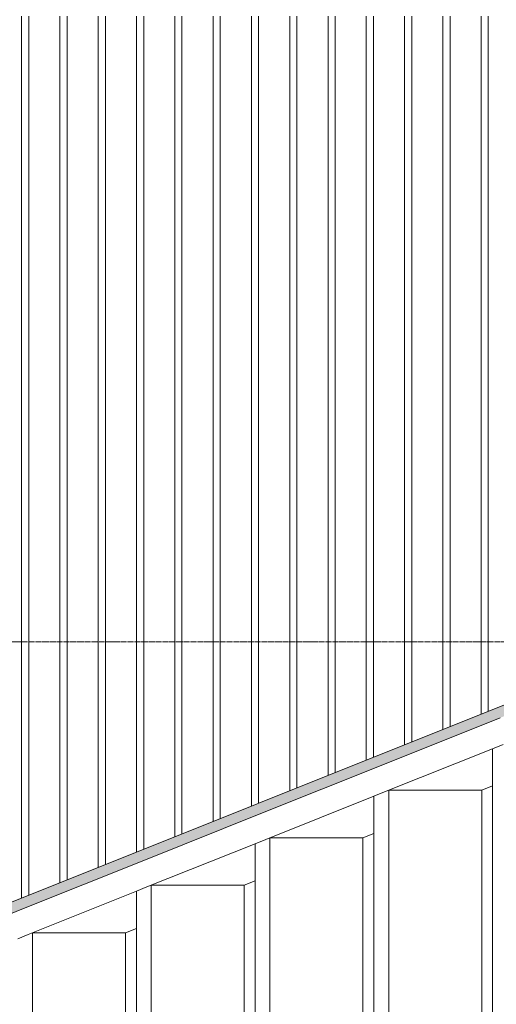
# Model space of a CAD drawing. Extents: x 0 to 92550, y 0 to 59400.
# Tile 40 of 105: x 15105 to 15981, y 44784 to 46593. Entities that reach past the tile are written whole.
import ezdxf
from ezdxf.xclip import XClip

# ---------------------------------------------------------------- set-up
doc = ezdxf.new("R2010")
doc.units = 0
doc.header["$MEASUREMENT"] = 0
doc.header["$XCLIPFRAME"] = 0
doc.linetypes.add('Streep-streepje', pattern=[1300, 1000, -100, 100, -100])
doc.layers.add('ZZ 21 Vliesgevel', color=7, linetype='Continuous')
doc.layers.add('ZZ 41 Buitenwandafwerking gevelhout', color=7, linetype='Continuous')

# ---------------------------------------------------------------- blocks, each defined once
blk = doc.blocks.new('*X20')
at = {"layer": 'ZZ 41 Buitenwandafwerking gevelhout', "color": 7, "linetype": 'Continuous', "lineweight": 5, "ltscale": 0.01}
for p, q in [((15108.4, 46600), (15108.4, 46500)), ((15108.4, 46600), (15108.4, 46500)), ((15121.5, 46600), (15121.5, 46500)), ((15178.8, 46600), (15178.8, 46500)), ((15178.8, 46600), (15178.8, 46500)), ((15191.9, 46600), (15191.9, 46500)), ((15249.2, 46600), (15249.2, 46500)), ((15249.2, 46600), (15249.2, 46500)), ((15262.3, 46600), (15262.3, 46500)), ((15319.6, 46600), (15319.6, 46500)), ((15319.6, 46600), (15319.6, 46500)), ((15332.7, 46600), (15332.7, 46500)), ((15390, 46600), (15390, 46500)), ((15390, 46600), (15390, 46500)), ((15403.1, 46600), (15403.1, 46500)), ((15460.4, 46600), (15460.4, 46500)), ((15460.4, 46600), (15460.4, 46500)), ((15473.5, 46600), (15473.5, 46500)), ((15530.8, 46600), (15530.8, 46500)), ((15530.8, 46600), (15530.8, 46500)), ((15543.9, 46600), (15543.9, 46500)), ((15601.2, 46600), (15601.2, 46500)), ((15601.2, 46600), (15601.2, 46500)), ((15614.3, 46600), (15614.3, 46500)), ((15671.6, 46600), (15671.6, 46500)), ((15671.6, 46600), (15671.6, 46500)), ((15684.7, 46600), (15684.7, 46500)), ((15742, 46600), (15742, 46500)), ((15742, 46600), (15742, 46500)), ((15755.1, 46600), (15755.1, 46500)), ((15812.4, 46600), (15812.4, 46500)), ((15812.4, 46600), (15812.4, 46500)), ((15825.5, 46600), (15825.5, 46500)), ((15882.8, 46600), (15882.8, 46500)), ((15882.8, 46600), (15882.8, 46500)), ((15895.9, 46600), (15895.9, 46500)), ((15953.2, 46600), (15953.2, 46500)), ((15953.2, 46600), (15953.2, 46500)), ((15966.3, 46600), (15966.3, 46500)), ((15108.4, 46500), (15108.4, 46400)), ((15108.4, 46500), (15108.4, 46400)), ((15121.5, 46500), (15121.5, 46400)), ((15178.8, 46500), (15178.8, 46400)), ((15178.8, 46500), (15178.8, 46400)), ((15191.9, 46500), (15191.9, 46400)), ((15249.2, 46500), (15249.2, 46400)), ((15249.2, 46500), (15249.2, 46400)), ((15262.3, 46500), (15262.3, 46400)), ((15319.6, 46500), (15319.6, 46400)), ((15319.6, 46500), (15319.6, 46400)), ((15332.7, 46500), (15332.7, 46400)), ((15390, 46500), (15390, 46400)), ((15390, 46500), (15390, 46400)), ((15403.1, 46500), (15403.1, 46400)), ((15460.4, 46500), (15460.4, 46400)), ((15460.4, 46500), (15460.4, 46400)), ((15473.5, 46500), (15473.5, 46400)), ((15530.8, 46500), (15530.8, 46400)), ((15530.8, 46500), (15530.8, 46400)), ((15543.9, 46500), (15543.9, 46400)), ((15601.2, 46500), (15601.2, 46400)), ((15601.2, 46500), (15601.2, 46400)), ((15614.3, 46500), (15614.3, 46400)), ((15671.6, 46500), (15671.6, 46400)), ((15671.6, 46500), (15671.6, 46400)), ((15684.7, 46500), (15684.7, 46400)), ((15742, 46500), (15742, 46400)), ((15742, 46500), (15742, 46400)), ((15755.1, 46500), (15755.1, 46400)), ((15812.4, 46500), (15812.4, 46400)), ((15812.4, 46500), (15812.4, 46400)), ((15825.5, 46500), (15825.5, 46400)), ((15882.8, 46500), (15882.8, 46400)), ((15882.8, 46500), (15882.8, 46400)), ((15895.9, 46500), (15895.9, 46400)), ((15953.2, 46500), (15953.2, 46400)), ((15953.2, 46500), (15953.2, 46400)), ((15966.3, 46500), (15966.3, 46400)), ((15108.4, 46400), (15108.4, 46300)), ((15108.4, 46400), (15108.4, 46300)), ((15121.5, 46400), (15121.5, 46300)), ((15178.8, 46400), (15178.8, 46300)), ((15178.8, 46400), (15178.8, 46300)), ((15191.9, 46400), (15191.9, 46300)), ((15249.2, 46400), (15249.2, 46300)), ((15249.2, 46400), (15249.2, 46300)), ((15262.3, 46400), (15262.3, 46300)), ((15319.6, 46400), (15319.6, 46300)), ((15319.6, 46400), (15319.6, 46300)), ((15332.7, 46400), (15332.7, 46300)), ((15390, 46400), (15390, 46300)), ((15390, 46400), (15390, 46300)), ((15403.1, 46400), (15403.1, 46300)), ((15460.4, 46400), (15460.4, 46300)), ((15460.4, 46400), (15460.4, 46300)), ((15473.5, 46400), (15473.5, 46300)), ((15530.8, 46400), (15530.8, 46300)), ((15530.8, 46400), (15530.8, 46300)), ((15543.9, 46400), (15543.9, 46300)), ((15601.2, 46400), (15601.2, 46300)), ((15601.2, 46400), (15601.2, 46300)), ((15614.3, 46400), (15614.3, 46300)), ((15671.6, 46400), (15671.6, 46300)), ((15671.6, 46400), (15671.6, 46300)), ((15684.7, 46400), (15684.7, 46300)), ((15742, 46400), (15742, 46300)), ((15742, 46400), (15742, 46300)), ((15755.1, 46400), (15755.1, 46300)), ((15812.4, 46400), (15812.4, 46300)), ((15812.4, 46400), (15812.4, 46300)), ((15825.5, 46400), (15825.5, 46300)), ((15882.8, 46400), (15882.8, 46300)), ((15882.8, 46400), (15882.8, 46300)), ((15895.9, 46400), (15895.9, 46300)), ((15953.2, 46400), (15953.2, 46300)), ((15953.2, 46400), (15953.2, 46300)), ((15966.3, 46400), (15966.3, 46300)), ((15108.4, 46300), (15108.4, 46200)), ((15108.4, 46300), (15108.4, 46200)), ((15121.5, 46300), (15121.5, 46200)), ((15178.8, 46300), (15178.8, 46200)), ((15178.8, 46300), (15178.8, 46200)), ((15191.9, 46300), (15191.9, 46200)), ((15249.2, 46300), (15249.2, 46200)), ((15249.2, 46300), (15249.2, 46200)), ((15262.3, 46300), (15262.3, 46200)), ((15319.6, 46300), (15319.6, 46200)), ((15319.6, 46300), (15319.6, 46200)), ((15332.7, 46300), (15332.7, 46200)), ((15390, 46300), (15390, 46200)), ((15390, 46300), (15390, 46200)), ((15403.1, 46300), (15403.1, 46200)), ((15460.4, 46300), (15460.4, 46200)), ((15460.4, 46300), (15460.4, 46200)), ((15473.5, 46300), (15473.5, 46200)), ((15530.8, 46300), (15530.8, 46200)), ((15530.8, 46300), (15530.8, 46200)), ((15543.9, 46300), (15543.9, 46200)), ((15601.2, 46300), (15601.2, 46200)), ((15601.2, 46300), (15601.2, 46200)), ((15614.3, 46300), (15614.3, 46200)), ((15671.6, 46300), (15671.6, 46200)), ((15671.6, 46300), (15671.6, 46200)), ((15684.7, 46300), (15684.7, 46200)), ((15742, 46300), (15742, 46200)), ((15742, 46300), (15742, 46200)), ((15755.1, 46300), (15755.1, 46200)), ((15812.4, 46300), (15812.4, 46200)), ((15812.4, 46300), (15812.4, 46200)), ((15825.5, 46300), (15825.5, 46200)), ((15882.8, 46300), (15882.8, 46200)), ((15882.8, 46300), (15882.8, 46200)), ((15895.9, 46300), (15895.9, 46200)), ((15953.2, 46300), (15953.2, 46200)), ((15953.2, 46300), (15953.2, 46200)), ((15966.3, 46300), (15966.3, 46200)), ((15108.4, 46200), (15108.4, 46100)), ((15108.4, 46200), (15108.4, 46100)), ((15121.5, 46200), (15121.5, 46100)), ((15178.8, 46200), (15178.8, 46100)), ((15178.8, 46200), (15178.8, 46100)), ((15191.9, 46200), (15191.9, 46100)), ((15249.2, 46200), (15249.2, 46100)), ((15249.2, 46200), (15249.2, 46100)), ((15262.3, 46200), (15262.3, 46100)), ((15319.6, 46200), (15319.6, 46100)), ((15319.6, 46200), (15319.6, 46100)), ((15332.7, 46200), (15332.7, 46100)), ((15390, 46200), (15390, 46100)), ((15390, 46200), (15390, 46100)), ((15403.1, 46200), (15403.1, 46100)), ((15460.4, 46200), (15460.4, 46100)), ((15460.4, 46200), (15460.4, 46100)), ((15473.5, 46200), (15473.5, 46100)), ((15530.8, 46200), (15530.8, 46100)), ((15530.8, 46200), (15530.8, 46100)), ((15543.9, 46200), (15543.9, 46100)), ((15601.2, 46200), (15601.2, 46100)), ((15601.2, 46200), (15601.2, 46100)), ((15614.3, 46200), (15614.3, 46100)), ((15671.6, 46200), (15671.6, 46100)), ((15671.6, 46200), (15671.6, 46100)), ((15684.7, 46200), (15684.7, 46100)), ((15742, 46200), (15742, 46100)), ((15742, 46200), (15742, 46100)), ((15755.1, 46200), (15755.1, 46100)), ((15812.4, 46200), (15812.4, 46100)), ((15812.4, 46200), (15812.4, 46100)), ((15825.5, 46200), (15825.5, 46100)), ((15882.8, 46200), (15882.8, 46100)), ((15882.8, 46200), (15882.8, 46100)), ((15895.9, 46200), (15895.9, 46100)), ((15953.2, 46200), (15953.2, 46100)), ((15953.2, 46200), (15953.2, 46100)), ((15966.3, 46200), (15966.3, 46100)), ((15108.4, 46100), (15108.4, 46000)), ((15108.4, 46100), (15108.4, 46000)), ((15121.5, 46100), (15121.5, 46000)), ((15178.8, 46100), (15178.8, 46000)), ((15178.8, 46100), (15178.8, 46000)), ((15191.9, 46100), (15191.9, 46000)), ((15249.2, 46100), (15249.2, 46000)), ((15249.2, 46100), (15249.2, 46000)), ((15262.3, 46100), (15262.3, 46000)), ((15319.6, 46100), (15319.6, 46000)), ((15319.6, 46100), (15319.6, 46000)), ((15332.7, 46100), (15332.7, 46000)), ((15390, 46100), (15390, 46000)), ((15390, 46100), (15390, 46000)), ((15403.1, 46100), (15403.1, 46000)), ((15460.4, 46100), (15460.4, 46000)), ((15460.4, 46100), (15460.4, 46000)), ((15473.5, 46100), (15473.5, 46000)), ((15530.8, 46100), (15530.8, 46000)), ((15530.8, 46100), (15530.8, 46000)), ((15543.9, 46100), (15543.9, 46000)), ((15601.2, 46100), (15601.2, 46000)), ((15601.2, 46100), (15601.2, 46000)), ((15614.3, 46100), (15614.3, 46000)), ((15671.6, 46100), (15671.6, 46000)), ((15671.6, 46100), (15671.6, 46000)), ((15684.7, 46100), (15684.7, 46000)), ((15742, 46100), (15742, 46000)), ((15742, 46100), (15742, 46000)), ((15755.1, 46100), (15755.1, 46000)), ((15812.4, 46100), (15812.4, 46000)), ((15812.4, 46100), (15812.4, 46000)), ((15825.5, 46100), (15825.5, 46000)), ((15882.8, 46100), (15882.8, 46000)), ((15882.8, 46100), (15882.8, 46000)), ((15895.9, 46100), (15895.9, 46000)), ((15953.2, 46100), (15953.2, 46000)), ((15953.2, 46100), (15953.2, 46000)), ((15966.3, 46100), (15966.3, 46000)), ((15108.4, 46000), (15108.4, 45900)), ((15108.4, 46000), (15108.4, 45900)), ((15121.5, 46000), (15121.5, 45900)), ((15178.8, 46000), (15178.8, 45900)), ((15178.8, 46000), (15178.8, 45900)), ((15191.9, 46000), (15191.9, 45900)), ((15249.2, 46000), (15249.2, 45900)), ((15249.2, 46000), (15249.2, 45900)), ((15262.3, 46000), (15262.3, 45900)), ((15319.6, 46000), (15319.6, 45900)), ((15319.6, 46000), (15319.6, 45900)), ((15332.7, 46000), (15332.7, 45900)), ((15390, 46000), (15390, 45900)), ((15390, 46000), (15390, 45900)), ((15403.1, 46000), (15403.1, 45900)), ((15460.4, 46000), (15460.4, 45900)), ((15460.4, 46000), (15460.4, 45900)), ((15473.5, 46000), (15473.5, 45900)), ((15530.8, 46000), (15530.8, 45900)), ((15530.8, 46000), (15530.8, 45900)), ((15543.9, 46000), (15543.9, 45900)), ((15601.2, 46000), (15601.2, 45900)), ((15601.2, 46000), (15601.2, 45900)), ((15614.3, 46000), (15614.3, 45900)), ((15671.6, 46000), (15671.6, 45900)), ((15671.6, 46000), (15671.6, 45900)), ((15684.7, 46000), (15684.7, 45900)), ((15742, 46000), (15742, 45900)), ((15742, 46000), (15742, 45900)), ((15755.1, 46000), (15755.1, 45900)), ((15812.4, 46000), (15812.4, 45900)), ((15812.4, 46000), (15812.4, 45900)), ((15825.5, 46000), (15825.5, 45900)), ((15882.8, 46000), (15882.8, 45900)), ((15882.8, 46000), (15882.8, 45900)), ((15895.9, 46000), (15895.9, 45900)), ((15953.2, 46000), (15953.2, 45900)), ((15953.2, 46000), (15953.2, 45900)), ((15966.3, 46000), (15966.3, 45900)), ((15108.4, 45900), (15108.4, 45800)), ((15108.4, 45900), (15108.4, 45800)), ((15121.5, 45900), (15121.5, 45800)), ((15178.8, 45900), (15178.8, 45800)), ((15178.8, 45900), (15178.8, 45800)), ((15191.9, 45900), (15191.9, 45800)), ((15249.2, 45900), (15249.2, 45800)), ((15249.2, 45900), (15249.2, 45800)), ((15262.3, 45900), (15262.3, 45800)), ((15319.6, 45900), (15319.6, 45800)), ((15319.6, 45900), (15319.6, 45800)), ((15332.7, 45900), (15332.7, 45800)), ((15390, 45900), (15390, 45800)), ((15390, 45900), (15390, 45800)), ((15403.1, 45900), (15403.1, 45800)), ((15460.4, 45900), (15460.4, 45800)), ((15460.4, 45900), (15460.4, 45800)), ((15473.5, 45900), (15473.5, 45800)), ((15530.8, 45900), (15530.8, 45800)), ((15530.8, 45900), (15530.8, 45800)), ((15543.9, 45900), (15543.9, 45800)), ((15601.2, 45900), (15601.2, 45800)), ((15601.2, 45900), (15601.2, 45800)), ((15614.3, 45900), (15614.3, 45800)), ((15671.6, 45900), (15671.6, 45800)), ((15671.6, 45900), (15671.6, 45800)), ((15684.7, 45900), (15684.7, 45800)), ((15742, 45900), (15742, 45800)), ((15742, 45900), (15742, 45800)), ((15755.1, 45900), (15755.1, 45800)), ((15812.4, 45900), (15812.4, 45800)), ((15812.4, 45900), (15812.4, 45800)), ((15825.5, 45900), (15825.5, 45800)), ((15882.8, 45900), (15882.8, 45800)), ((15882.8, 45900), (15882.8, 45800)), ((15895.9, 45900), (15895.9, 45800)), ((15953.2, 45900), (15953.2, 45800)), ((15953.2, 45900), (15953.2, 45800)), ((15966.3, 45900), (15966.3, 45800)), ((15108.4, 45800), (15108.4, 45700)), ((15108.4, 45800), (15108.4, 45700)), ((15121.5, 45800), (15121.5, 45700)), ((15178.8, 45800), (15178.8, 45700)), ((15178.8, 45800), (15178.8, 45700)), ((15191.9, 45800), (15191.9, 45700)), ((15249.2, 45800), (15249.2, 45700)), ((15249.2, 45800), (15249.2, 45700)), ((15262.3, 45800), (15262.3, 45700)), ((15319.6, 45800), (15319.6, 45700)), ((15319.6, 45800), (15319.6, 45700)), ((15332.7, 45800), (15332.7, 45700)), ((15390, 45800), (15390, 45700)), ((15390, 45800), (15390, 45700)), ((15403.1, 45800), (15403.1, 45700)), ((15460.4, 45800), (15460.4, 45700)), ((15460.4, 45800), (15460.4, 45700)), ((15473.5, 45800), (15473.5, 45700)), ((15530.8, 45800), (15530.8, 45700)), ((15530.8, 45800), (15530.8, 45700)), ((15543.9, 45800), (15543.9, 45700)), ((15601.2, 45800), (15601.2, 45700)), ((15601.2, 45800), (15601.2, 45700)), ((15614.3, 45800), (15614.3, 45700)), ((15671.6, 45800), (15671.6, 45700)), ((15671.6, 45800), (15671.6, 45700)), ((15684.7, 45800), (15684.7, 45700)), ((15742, 45800), (15742, 45700)), ((15742, 45800), (15742, 45700)), ((15755.1, 45800), (15755.1, 45700)), ((15812.4, 45800), (15812.4, 45700)), ((15812.4, 45800), (15812.4, 45700)), ((15825.5, 45800), (15825.5, 45700)), ((15882.8, 45800), (15882.8, 45700)), ((15882.8, 45800), (15882.8, 45700)), ((15895.9, 45800), (15895.9, 45700)), ((15953.2, 45800), (15953.2, 45700)), ((15953.2, 45800), (15953.2, 45700)), ((15966.3, 45800), (15966.3, 45700)), ((15108.4, 45700), (15108.4, 45600)), ((15108.4, 45700), (15108.4, 45600)), ((15121.5, 45700), (15121.5, 45600)), ((15178.8, 45700), (15178.8, 45600)), ((15178.8, 45700), (15178.8, 45600)), ((15191.9, 45700), (15191.9, 45600)), ((15249.2, 45700), (15249.2, 45600)), ((15249.2, 45700), (15249.2, 45600)), ((15262.3, 45700), (15262.3, 45600)), ((15319.6, 45700), (15319.6, 45600)), ((15319.6, 45700), (15319.6, 45600)), ((15332.7, 45700), (15332.7, 45600)), ((15390, 45700), (15390, 45600)), ((15390, 45700), (15390, 45600)), ((15403.1, 45700), (15403.1, 45600)), ((15460.4, 45700), (15460.4, 45600)), ((15460.4, 45700), (15460.4, 45600)), ((15473.5, 45700), (15473.5, 45600)), ((15530.8, 45700), (15530.8, 45600)), ((15530.8, 45700), (15530.8, 45600)), ((15543.9, 45700), (15543.9, 45600)), ((15601.2, 45700), (15601.2, 45600)), ((15601.2, 45700), (15601.2, 45600)), ((15614.3, 45700), (15614.3, 45600)), ((15671.6, 45700), (15671.6, 45600)), ((15671.6, 45700), (15671.6, 45600)), ((15684.7, 45700), (15684.7, 45600)), ((15742, 45700), (15742, 45600)), ((15742, 45700), (15742, 45600)), ((15755.1, 45700), (15755.1, 45600)), ((15812.4, 45700), (15812.4, 45600)), ((15812.4, 45700), (15812.4, 45600)), ((15825.5, 45700), (15825.5, 45600)), ((15882.8, 45700), (15882.8, 45600)), ((15882.8, 45700), (15882.8, 45600)), ((15895.9, 45700), (15895.9, 45600)), ((15953.2, 45700), (15953.2, 45600)), ((15953.2, 45700), (15953.2, 45600)), ((15966.3, 45700), (15966.3, 45600)), ((15108.4, 45600), (15108.4, 45500)), ((15108.4, 45600), (15108.4, 45500)), ((15121.5, 45600), (15121.5, 45500)), ((15178.8, 45600), (15178.8, 45500)), ((15178.8, 45600), (15178.8, 45500)), ((15191.9, 45600), (15191.9, 45500)), ((15249.2, 45600), (15249.2, 45500)), ((15249.2, 45600), (15249.2, 45500)), ((15262.3, 45600), (15262.3, 45500)), ((15319.6, 45600), (15319.6, 45500)), ((15319.6, 45600), (15319.6, 45500)), ((15332.7, 45600), (15332.7, 45500)), ((15390, 45600), (15390, 45500)), ((15390, 45600), (15390, 45500)), ((15403.1, 45600), (15403.1, 45500)), ((15460.4, 45600), (15460.4, 45500)), ((15460.4, 45600), (15460.4, 45500)), ((15473.5, 45600), (15473.5, 45500)), ((15530.8, 45600), (15530.8, 45500)), ((15530.8, 45600), (15530.8, 45500)), ((15543.9, 45600), (15543.9, 45500)), ((15601.2, 45600), (15601.2, 45500)), ((15601.2, 45600), (15601.2, 45500)), ((15614.3, 45600), (15614.3, 45500)), ((15671.6, 45600), (15671.6, 45500)), ((15671.6, 45600), (15671.6, 45500)), ((15684.7, 45600), (15684.7, 45500)), ((15742, 45600), (15742, 45500)), ((15742, 45600), (15742, 45500)), ((15755.1, 45600), (15755.1, 45500)), ((15812.4, 45600), (15812.4, 45500)), ((15812.4, 45600), (15812.4, 45500)), ((15825.5, 45600), (15825.5, 45500)), ((15882.8, 45600), (15882.8, 45500)), ((15882.8, 45600), (15882.8, 45500)), ((15895.9, 45600), (15895.9, 45500)), ((15953.2, 45600), (15953.2, 45500)), ((15953.2, 45600), (15953.2, 45500)), ((15966.3, 45600), (15966.3, 45500)), ((15108.4, 45500), (15108.4, 45400)), ((15108.4, 45500), (15108.4, 45400)), ((15121.5, 45500), (15121.5, 45400)), ((15178.8, 45500), (15178.8, 45400)), ((15178.8, 45500), (15178.8, 45400)), ((15191.9, 45500), (15191.9, 45400)), ((15249.2, 45500), (15249.2, 45400)), ((15249.2, 45500), (15249.2, 45400)), ((15262.3, 45500), (15262.3, 45400)), ((15319.6, 45500), (15319.6, 45400)), ((15319.6, 45500), (15319.6, 45400)), ((15332.7, 45500), (15332.7, 45400)), ((15390, 45500), (15390, 45400)), ((15390, 45500), (15390, 45400)), ((15403.1, 45500), (15403.1, 45400)), ((15460.4, 45500), (15460.4, 45400)), ((15460.4, 45500), (15460.4, 45400)), ((15473.5, 45500), (15473.5, 45400)), ((15530.8, 45500), (15530.8, 45400)), ((15530.8, 45500), (15530.8, 45400)), ((15543.9, 45500), (15543.9, 45400)), ((15601.2, 45500), (15601.2, 45400)), ((15601.2, 45500), (15601.2, 45400)), ((15614.3, 45500), (15614.3, 45400)), ((15671.6, 45500), (15671.6, 45400)), ((15671.6, 45500), (15671.6, 45400)), ((15684.7, 45500), (15684.7, 45400)), ((15742, 45500), (15742, 45400)), ((15742, 45500), (15742, 45400)), ((15755.1, 45500), (15755.1, 45400)), ((15812.4, 45500), (15812.4, 45400)), ((15812.4, 45500), (15812.4, 45400)), ((15825.5, 45500), (15825.5, 45400)), ((15882.8, 45500), (15882.8, 45400)), ((15882.8, 45500), (15882.8, 45400)), ((15895.9, 45500), (15895.9, 45400)), ((15953.2, 45500), (15953.2, 45400)), ((15953.2, 45500), (15953.2, 45400)), ((15966.3, 45500), (15966.3, 45400)), ((15108.4, 45400), (15108.4, 45300)), ((15108.4, 45400), (15108.4, 45300)), ((15121.5, 45400), (15121.5, 45300)), ((15178.8, 45400), (15178.8, 45300)), ((15178.8, 45400), (15178.8, 45300)), ((15191.9, 45400), (15191.9, 45300)), ((15249.2, 45400), (15249.2, 45300)), ((15249.2, 45400), (15249.2, 45300)), ((15262.3, 45400), (15262.3, 45300)), ((15319.6, 45400), (15319.6, 45300)), ((15319.6, 45400), (15319.6, 45300)), ((15332.7, 45400), (15332.7, 45300)), ((15390, 45400), (15390, 45300)), ((15390, 45400), (15390, 45300)), ((15403.1, 45400), (15403.1, 45300)), ((15460.4, 45400), (15460.4, 45300)), ((15460.4, 45400), (15460.4, 45300)), ((15473.5, 45400), (15473.5, 45300)), ((15530.8, 45400), (15530.8, 45300)), ((15530.8, 45400), (15530.8, 45300)), ((15543.9, 45400), (15543.9, 45300)), ((15601.2, 45400), (15601.2, 45300)), ((15601.2, 45400), (15601.2, 45300)), ((15614.3, 45400), (15614.3, 45300)), ((15671.6, 45400), (15671.6, 45300)), ((15671.6, 45400), (15671.6, 45300)), ((15684.7, 45400), (15684.7, 45300)), ((15742, 45400), (15742, 45300)), ((15742, 45400), (15742, 45300)), ((15755.1, 45400), (15755.1, 45300)), ((15812.4, 45400), (15812.4, 45300)), ((15812.4, 45400), (15812.4, 45300)), ((15825.5, 45400), (15825.5, 45300)), ((15882.8, 45400), (15882.8, 45300)), ((15882.8, 45400), (15882.8, 45300)), ((15895.9, 45400), (15895.9, 45300)), ((15953.2, 45400), (15953.2, 45317)), ((15953.2, 45400), (15953.2, 45317)), ((15966.3, 45400), (15966.3, 45322.2)), ((15108.4, 45300), (15108.4, 45200)), ((15108.4, 45300), (15108.4, 45200)), ((15121.5, 45300), (15121.5, 45200)), ((15178.8, 45300), (15178.8, 45200)), ((15178.8, 45300), (15178.8, 45200)), ((15191.9, 45300), (15191.9, 45200)), ((15249.2, 45300), (15249.2, 45200)), ((15249.2, 45300), (15249.2, 45200)), ((15262.3, 45300), (15262.3, 45200)), ((15319.6, 45300), (15319.6, 45200)), ((15319.6, 45300), (15319.6, 45200)), ((15332.7, 45300), (15332.7, 45200)), ((15390, 45300), (15390, 45200)), ((15390, 45300), (15390, 45200)), ((15403.1, 45300), (15403.1, 45200)), ((15460.4, 45300), (15460.4, 45200)), ((15460.4, 45300), (15460.4, 45200)), ((15473.5, 45300), (15473.5, 45200)), ((15530.8, 45300), (15530.8, 45200)), ((15530.8, 45300), (15530.8, 45200)), ((15543.9, 45300), (15543.9, 45200)), ((15601.2, 45300), (15601.2, 45200)), ((15601.2, 45300), (15601.2, 45200)), ((15614.3, 45300), (15614.3, 45200)), ((15671.6, 45300), (15671.6, 45204.3)), ((15671.6, 45300), (15671.6, 45204.3)), ((15684.7, 45300), (15684.7, 45209.6)), ((15742, 45300), (15742, 45232.5)), ((15742, 45300), (15742, 45232.5)), ((15755.1, 45300), (15755.1, 45237.7)), ((15812.4, 45300), (15812.4, 45260.6)), ((15812.4, 45300), (15812.4, 45260.6)), ((15825.5, 45300), (15825.5, 45265.9)), ((15882.8, 45300), (15882.8, 45288.8)), ((15882.8, 45300), (15882.8, 45288.8)), ((15895.9, 45300), (15895.9, 45294)), ((15108.4, 45200), (15108.4, 45100)), ((15108.4, 45200), (15108.4, 45100)), ((15121.5, 45200), (15121.5, 45100)), ((15178.8, 45200), (15178.8, 45100)), ((15178.8, 45200), (15178.8, 45100)), ((15191.9, 45200), (15191.9, 45100)), ((15249.2, 45200), (15249.2, 45100)), ((15249.2, 45200), (15249.2, 45100)), ((15262.3, 45200), (15262.3, 45100)), ((15319.6, 45200), (15319.6, 45100)), ((15319.6, 45200), (15319.6, 45100)), ((15332.7, 45200), (15332.7, 45100)), ((15390, 45200), (15390, 45100)), ((15390, 45200), (15390, 45100)), ((15403.1, 45200), (15403.1, 45100)), ((15460.4, 45200), (15460.4, 45119.9)), ((15460.4, 45200), (15460.4, 45119.9)), ((15473.5, 45200), (15473.5, 45125.1)), ((15530.8, 45200), (15530.8, 45148)), ((15530.8, 45200), (15530.8, 45148)), ((15543.9, 45200), (15543.9, 45153.3)), ((15601.2, 45200), (15601.2, 45176.2)), ((15601.2, 45200), (15601.2, 45176.2)), ((15614.3, 45200), (15614.3, 45181.4)), ((15108.4, 45100), (15108.4, 45000)), ((15108.4, 45100), (15108.4, 45000)), ((15121.5, 45100), (15121.5, 45000)), ((15178.8, 45100), (15178.8, 45007.2)), ((15178.8, 45100), (15178.8, 45007.2)), ((15191.9, 45100), (15191.9, 45012.5)), ((15249.2, 45100), (15249.2, 45035.4)), ((15249.2, 45100), (15249.2, 45035.4)), ((15262.3, 45100), (15262.3, 45040.6)), ((15319.6, 45100), (15319.6, 45063.5)), ((15319.6, 45100), (15319.6, 45063.5)), ((15332.7, 45100), (15332.7, 45068.8)), ((15390, 45100), (15390, 45091.7)), ((15390, 45100), (15390, 45091.7)), ((15403.1, 45100), (15403.1, 45096.9)), ((15108.4, 45000), (15108.4, 44979.1)), ((15108.4, 45000), (15108.4, 44979.1)), ((15121.5, 45000), (15121.5, 44984.3))]:
    blk.add_line(p, q, dxfattribs=at)
blk = doc.blocks.new('*X22')
at = {"layer": 'ZZ 41 Buitenwandafwerking gevelhout', "linetype": 'Continuous', "lineweight": 0, "true_color": 0x000000}
blk.add_hatch(color=18, dxfattribs=at).paths.add_polyline_path([(19679, 46807.3), (14620.5, 44783.9), (14671.9, 44783.9), (19679, 46786.8)])
blk = doc.blocks.new('Drawing_1_1', base_point=(5738.9, 38400))
at = {"layer": 'ZZ 21 Vliesgevel', "color": 7, "linetype": 'Continuous', "lineweight": 5, "ltscale": 0.01}
for p, q in [((15769.5, 45223), (15987.8, 45310.3)), ((15974.2, 45253.6), (15993.6, 45261.4)), ((15775.4, 45174.1), (15974.2, 45253.6)), ((15974.2, 43450), (15974.2, 45253.6)), ((15551.3, 45135.7), (15769.5, 45223)), ((15974.2, 45185.3), (15954.1, 45177.2)), ((15557.1, 45086.8), (15755.9, 45166.3)), ((15755.9, 45166.3), (15775.4, 45174.1)), ((15755.9, 43450), (15755.9, 45166.3)), ((15783.2, 45177.2), (15954.1, 45177.2)), ((15783.2, 43450), (15783.2, 45177.2)), ((15954.1, 45177.2), (15954.1, 43475)), ((15333, 45048.4), (15551.3, 45135.7)), ((15755.9, 45098), (15735.9, 45089.9)), ((15338.8, 44999.5), (15537.6, 45079)), ((15537.6, 45079), (15557.1, 45086.8)), ((15537.6, 43450), (15537.6, 45079)), ((15564.9, 45089.9), (15735.9, 45089.9)), ((15564.9, 43450), (15564.9, 45089.9)), ((15735.9, 45089.9), (15735.9, 43475)), ((15114.7, 44961), (15333, 45048.4)), ((15346.6, 45002.6), (15517.6, 45002.6)), ((15346.6, 43450), (15346.6, 45002.6)), ((15537.6, 45010.6), (15517.6, 45002.6)), ((15517.6, 45002.6), (15517.6, 43475)), ((15120.5, 44912.2), (15319.4, 44991.7)), ((15319.4, 44991.7), (15338.8, 44999.5)), ((15319.4, 43450), (15319.4, 44991.7)), ((14896.4, 44873.7), (15114.7, 44961)), ((15101.1, 44904.4), (15120.5, 44912.2)), ((15128.4, 44915.3), (15299.3, 44915.3)), ((15128.4, 43450), (15128.4, 44915.3)), ((15319.4, 44923.3), (15299.3, 44915.3)), ((15299.3, 44915.3), (15299.3, 43475))]:
    blk.add_line(p, q, dxfattribs=at)
at = {"layer": 'ZZ 41 Buitenwandafwerking gevelhout', "color": 7, "linetype": 'Continuous', "lineweight": 5, "ltscale": 0.01}
blk.add_line((14620.5, 44783.9), (19679, 46807.3), dxfattribs=at)
at = {"layer": 'ZZ 41 Buitenwandafwerking gevelhout', "color": 7, "linetype": 'Streep-streepje', "lineweight": 15, "ltscale": 0.01}
blk.add_line((7788.9, 45450), (62238.9, 45450), dxfattribs=at)
at = {"layer": 'ZZ 41 Buitenwandafwerking gevelhout', "color": 7, "linetype": 'Continuous', "lineweight": 25, "ltscale": 0.01}
for name in ['*X20', '*X22']:
    blk.add_blockref(name, (0, 0), dxfattribs=at)

msp = doc.modelspace()

# ---------------------------------------------------------------- block references
at = {"color": 7, "linetype": 'Continuous', "lineweight": 25, "ltscale": 0.01}
ref = msp.add_blockref('Drawing_1_1', (5738.9, 38400), dxfattribs=at)
XClip(ref).set_block_clipping_path([(7788.8666666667, 35400), (63337.9746950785, 51400)])

doc.saveas('drawing.dxf')
